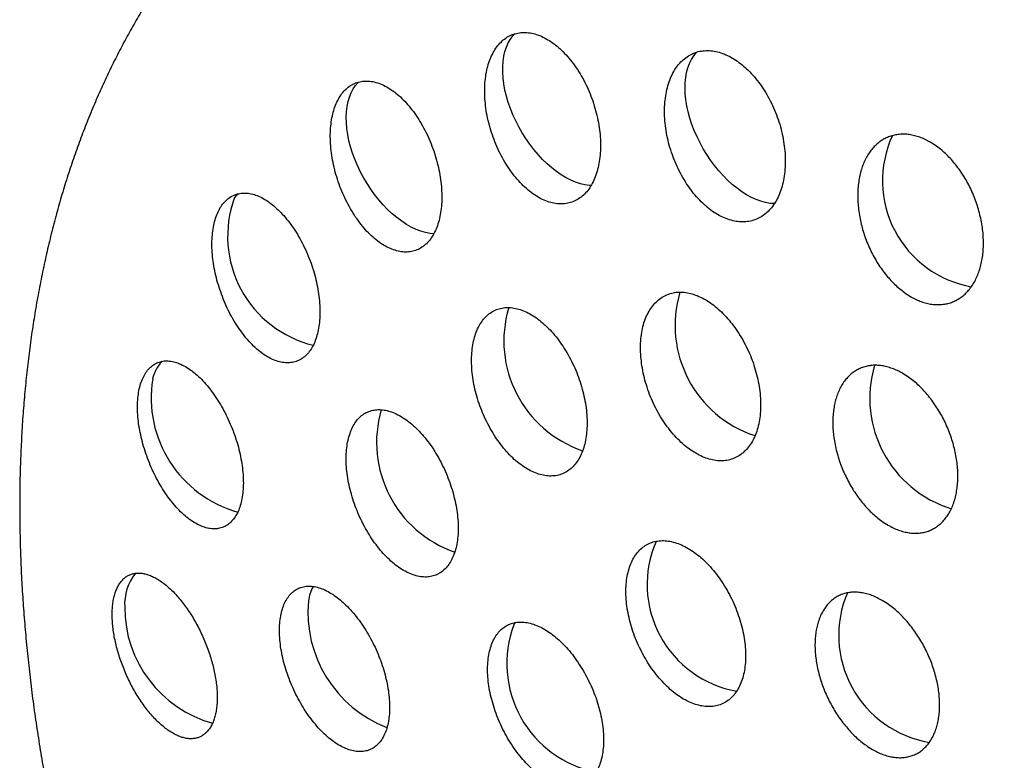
# Model space of a CAD drawing. Header units: millimetres. Extents: x 8 to 813, y 12 to 751.
# Tile 38 of 54: x 743.64 to 754.84, y 329.1 to 337.53. Entities that reach past the tile are written whole.
import ezdxf

# ---------------------------------------------------------------- set-up
doc = ezdxf.new("R2010")
doc.units = ezdxf.units.MM

msp = doc.modelspace()

# ---------------------------------------------------------------- linework, layer by layer
at = {"color": 7, "linetype": 'Continuous', "lineweight": 30}
msp.add_line((749.257, 330.641), (749.281, 330.672), dxfattribs=at)
at = {"color": 7, "linetype": 'Continuous', "lineweight": 30, "flags": 128}
for points in [[(750.136, 335.642), (750.119, 335.643), (750.067, 335.649), (750.015, 335.662), (749.961, 335.679), (749.907, 335.702), (749.852, 335.73), (749.797, 335.763), (749.743, 335.8), (749.689, 335.843), (749.636, 335.889), (749.584, 335.939), (749.533, 335.994), (749.485, 336.051), (749.439, 336.112), (749.395, 336.175), (749.353, 336.24), (749.315, 336.308), (749.28, 336.377), (749.248, 336.447), (749.219, 336.517), (749.195, 336.588), (749.174, 336.658), (749.157, 336.728), (749.145, 336.797), (749.136, 336.865), (749.132, 336.93), (749.132, 336.994), (749.136, 337.054), (749.145, 337.112), (749.157, 337.166), (749.174, 337.217), (749.195, 337.264), (749.219, 337.306), (749.248, 337.344), (749.273, 337.371)], [(752.225, 335.436), (752.224, 335.436), (752.174, 335.439), (752.122, 335.448), (752.069, 335.462), (752.015, 335.482), (751.961, 335.507), (751.906, 335.536), (751.851, 335.571), (751.797, 335.61), (751.743, 335.654), (751.69, 335.702), (751.639, 335.754), (751.589, 335.81), (751.542, 335.868), (751.496, 335.93), (751.453, 335.994), (751.413, 336.06), (751.376, 336.128), (751.342, 336.197), (751.311, 336.268), (751.284, 336.338), (751.261, 336.409), (751.242, 336.48), (751.226, 336.549), (751.215, 336.618), (751.208, 336.684), (751.206, 336.749), (751.207, 336.812), (751.213, 336.871), (751.223, 336.928), (751.237, 336.981), (751.256, 337.03), (751.278, 337.075), (751.304, 337.116), (751.334, 337.152), (751.345, 337.163)], [(748.347, 335.092), (748.305, 335.096), (748.253, 335.106), (748.2, 335.122), (748.146, 335.143), (748.091, 335.169), (748.037, 335.2), (747.982, 335.236), (747.928, 335.276), (747.874, 335.321), (747.822, 335.37), (747.771, 335.423), (747.722, 335.479), (747.674, 335.539), (747.629, 335.601), (747.587, 335.666), (747.548, 335.732), (747.511, 335.801), (747.478, 335.87), (747.448, 335.941), (747.422, 336.011), (747.4, 336.082), (747.382, 336.152), (747.368, 336.222), (747.357, 336.29), (747.352, 336.356), (747.35, 336.42), (747.353, 336.482), (747.36, 336.541), (747.371, 336.596), (747.386, 336.648), (747.405, 336.697), (747.428, 336.741), (747.455, 336.78), (747.486, 336.815), (747.488, 336.817)], [(746.078, 335.498), (746.107, 335.535), (746.12, 335.549)]]:
    msp.add_lwpolyline(points, dxfattribs=at)
at = {"color": 7, "linetype": 'Continuous', "lineweight": 30}
for centre, radius, start, end in [((754.676, 335.696), 1.224, 155.1355, 260.1182), ((747.277, 335.064), 1.276, 160.1042, 256.347), ((752.411, 334.05), 1.319, 163.3317, 251.9949), ((750.464, 333.874), 1.32, 163.2609, 251.2682), ((745.587, 333.337), 0.452, 137.4462, 166.4761), ((754.621, 333.22), 1.313, 163.3304, 253.0045), ((746.48, 333.225), 1.349, 170.7104, 254.426), ((749.019, 332.72), 1.323, 163.6812, 250.8875), ((752.008, 331.103), 1.234, 156.6316, 260.0042), ((745.405, 330.876), 0.576, 141.9898, 183.2537), ((747.478, 330.829), 0.564, 153.5648, 171.2398), ((754.187, 330.522), 1.233, 156.7543, 260.6326), ((746.194, 330.837), 1.363, 179.7068, 254.464), ((748.325, 330.789), 1.411, 174.851, 248.7785), ((750.435, 330.201), 1.257, 159.4767, 258.9198)]:
    msp.add_arc(centre, radius, start, end, dxfattribs=at)
for points, knots in [([(781.317, 315.835), (781.317, 315.872), (781.317, 315.939), (781.316, 316.033), (781.316, 316.111), (781.316, 316.174), (781.315, 316.22), (781.315, 316.252), (781.315, 316.274), (781.315, 316.294), (781.315, 316.317), (781.314, 316.345), (781.314, 316.384), (781.313, 316.438), (781.313, 316.503), (781.311, 316.585), (781.31, 316.678), (781.308, 316.778), (781.307, 316.865), (781.305, 316.94), (781.304, 317.009), (781.302, 317.079), (781.3, 317.158), (781.298, 317.247), (781.295, 317.338), (781.292, 317.428), (781.29, 317.512), (781.287, 317.596), (781.284, 317.679), (781.281, 317.757), (781.278, 317.825), (781.276, 317.878), (781.275, 317.92), (781.273, 317.961), (781.271, 318.011), (781.268, 318.07), (781.265, 318.135), (781.262, 318.2), (781.259, 318.27), (781.255, 318.341), (781.252, 318.411), (781.248, 318.473), (781.246, 318.523), (781.243, 318.567), (781.24, 318.615), (781.237, 318.675), (781.233, 318.743), (781.229, 318.81), (781.225, 318.872), (781.221, 318.929), (781.218, 318.98), (781.215, 319.022), (781.213, 319.059), (781.21, 319.101), (781.206, 319.154), (781.202, 319.219), (781.197, 319.292), (781.191, 319.367), (781.185, 319.442), (781.179, 319.523), (781.172, 319.61), (781.164, 319.705), (781.156, 319.799), (781.149, 319.889), (781.142, 319.968), (781.135, 320.041), (781.129, 320.109), (781.122, 320.177), (781.116, 320.247), (781.108, 320.321), (781.1, 320.402), (781.091, 320.49), (781.081, 320.583), (781.072, 320.671), (781.063, 320.75), (781.055, 320.823), (781.046, 320.901), (781.037, 320.983), (781.028, 321.058), (781.02, 321.122), (781.014, 321.172), (781.009, 321.216), (781.003, 321.263), (780.995, 321.326), (780.985, 321.405), (780.974, 321.494), (780.962, 321.58), (780.951, 321.665), (780.939, 321.748), (780.928, 321.831), (780.916, 321.913), (780.905, 321.991), (780.895, 322.057), (780.887, 322.112), (780.879, 322.164), (780.87, 322.222), (780.861, 322.282), (780.852, 322.34), (780.844, 322.392), (780.836, 322.441), (780.827, 322.495), (780.817, 322.554), (780.808, 322.614), (780.798, 322.669), (780.79, 322.716), (780.783, 322.763), (780.774, 322.812), (780.764, 322.869), (780.754, 322.926), (780.745, 322.98), (780.736, 323.028), (780.728, 323.074), (780.719, 323.123), (780.709, 323.18), (780.698, 323.239), (780.688, 323.294), (780.679, 323.342), (780.666, 323.41), (780.648, 323.503), (780.626, 323.616), (780.602, 323.735), (780.578, 323.851), (780.554, 323.966), (780.533, 324.068), (780.513, 324.157), (780.495, 324.24), (780.476, 324.325), (780.455, 324.42), (780.432, 324.52), (780.409, 324.618), (780.39, 324.698), (780.376, 324.76), (780.364, 324.809), (780.352, 324.857), (780.342, 324.901), (780.333, 324.936), (780.325, 324.968), (780.316, 325.004), (780.305, 325.049), (780.292, 325.099), (780.281, 325.146), (780.271, 325.184), (780.263, 325.217), (780.253, 325.253), (780.243, 325.294), (780.231, 325.34), (780.217, 325.392), (780.203, 325.447), (780.188, 325.502), (780.175, 325.552), (780.163, 325.595), (780.152, 325.635), (780.14, 325.681), (780.126, 325.733), (780.111, 325.785), (780.097, 325.834), (780.085, 325.877), (780.072, 325.925), (780.057, 325.975), (780.039, 326.039), (780.019, 326.109), (779.997, 326.182), (779.976, 326.255), (779.954, 326.329), (779.934, 326.395), (779.917, 326.452), (779.905, 326.491), (779.894, 326.527), (779.883, 326.562), (779.872, 326.599), (779.858, 326.642), (779.84, 326.701), (779.818, 326.769), (779.796, 326.837), (779.778, 326.894), (779.762, 326.943), (779.747, 326.988), (779.731, 327.038), (779.711, 327.099), (779.689, 327.164), (779.669, 327.225), (779.652, 327.276), (779.637, 327.319), (779.623, 327.36), (779.607, 327.405), (779.59, 327.456), (779.572, 327.507), (779.557, 327.551), (779.543, 327.588), (779.532, 327.621), (779.52, 327.653), (779.508, 327.688), (779.493, 327.729), (779.476, 327.777), (779.458, 327.827), (779.44, 327.876), (779.424, 327.919), (779.41, 327.959), (779.395, 327.998), (779.378, 328.043), (779.36, 328.093), (779.34, 328.146), (779.322, 328.194), (779.306, 328.236), (779.292, 328.271), (779.275, 328.316), (779.25, 328.38), (779.217, 328.466), (779.18, 328.558), (779.146, 328.644), (779.118, 328.714), (779.095, 328.772), (779.072, 328.828), (779.046, 328.892), (779.018, 328.959), (778.992, 329.021), (778.97, 329.073), (778.951, 329.119), (778.931, 329.165), (778.911, 329.214), (778.887, 329.269), (778.861, 329.331), (778.833, 329.394), (778.807, 329.454), (778.782, 329.51), (778.758, 329.564), (778.733, 329.621), (778.706, 329.681), (778.675, 329.749), (778.638, 329.832), (778.596, 329.922), (778.555, 330.011), (778.518, 330.09), (778.482, 330.166), (778.444, 330.248), (778.4, 330.339), (778.353, 330.436), (778.307, 330.529), (778.265, 330.614), (778.227, 330.692), (778.188, 330.769), (778.15, 330.843), (778.113, 330.917), (778.075, 330.991), (778.036, 331.067), (777.996, 331.142), (777.957, 331.217), (777.917, 331.292), (777.877, 331.368), (777.835, 331.445), (777.793, 331.523), (777.746, 331.609), (777.695, 331.702), (777.638, 331.803), (777.582, 331.904), (777.526, 332.001), (777.474, 332.093), (777.422, 332.183), (777.368, 332.274), (777.308, 332.377), (777.238, 332.494), (777.161, 332.621), (777.087, 332.742), (777.022, 332.847), (776.965, 332.938), (776.914, 333.019), (776.863, 333.1), (776.811, 333.18), (776.757, 333.263), (776.695, 333.359), (776.623, 333.468), (776.546, 333.583), (776.472, 333.694), (776.401, 333.797), (776.334, 333.895), (776.266, 333.992), (776.198, 334.09), (776.129, 334.187), (776.06, 334.282), (775.99, 334.38), (775.899, 334.504), (775.786, 334.656), (775.656, 334.829), (775.528, 334.996), (775.404, 335.154), (775.284, 335.305), (775.163, 335.455), (775.039, 335.606), (774.882, 335.795), (774.687, 336.023), (774.448, 336.295), (774.198, 336.572), (773.938, 336.85), (773.676, 337.123), (773.416, 337.384), (773.157, 337.636), (772.846, 337.931), (772.472, 338.272), (772.141, 338.557), (771.915, 338.746), (771.798, 338.843), (771.682, 338.938), (771.567, 339.03), (771.45, 339.123), (771.315, 339.228), (771.16, 339.347), (770.988, 339.477), (770.814, 339.605), (770.639, 339.732), (770.462, 339.858), (770.283, 339.982), (770.107, 340.101), (769.866, 340.262), (769.557, 340.46), (769.263, 340.641), (769.054, 340.765), (768.934, 340.835), (768.813, 340.905), (768.687, 340.977), (768.531, 341.063), (768.349, 341.163), (768.143, 341.273), (767.944, 341.376), (767.752, 341.472), (767.566, 341.564), (767.394, 341.646), (767.237, 341.719), (767.094, 341.785), (766.944, 341.852), (766.797, 341.917), (766.654, 341.978), (766.521, 342.034), (766.394, 342.087), (766.266, 342.139), (766.137, 342.19), (766.003, 342.242), (765.868, 342.293), (765.731, 342.344), (765.588, 342.396), (765.423, 342.455), (765.243, 342.517), (765.061, 342.577), (764.89, 342.633), (764.729, 342.683), (764.593, 342.724), (764.479, 342.758), (764.385, 342.786), (764.285, 342.814), (764.185, 342.842), (764.09, 342.868), (764.003, 342.891), (763.921, 342.913), (763.829, 342.937), (763.726, 342.963), (763.606, 342.993), (763.474, 343.025), (763.333, 343.058), (763.193, 343.089), (763.066, 343.117), (762.951, 343.141), (762.841, 343.163), (762.726, 343.186), (762.599, 343.211), (762.466, 343.235), (762.342, 343.257), (762.236, 343.275), (762.141, 343.291), (762.049, 343.306), (761.947, 343.322), (761.833, 343.339), (761.716, 343.356), (761.61, 343.37), (761.518, 343.382), (761.435, 343.393), (761.35, 343.404), (761.256, 343.415), (761.152, 343.426), (761.047, 343.438), (760.921, 343.451), (760.77, 343.465), (760.577, 343.482), (760.381, 343.496), (760.187, 343.509), (759.992, 343.52), (759.833, 343.527), (759.711, 343.532), (759.644, 343.534), (759.581, 343.536), (759.517, 343.538), (759.447, 343.539), (759.368, 343.541), (759.28, 343.542), (759.194, 343.543), (759.115, 343.544), (759.043, 343.544), (758.973, 343.544), (758.901, 343.544), (758.825, 343.543), (758.749, 343.542), (758.675, 343.541), (758.609, 343.54), (758.552, 343.538), (758.499, 343.537), (758.444, 343.536), (758.382, 343.534), (758.311, 343.531), (758.233, 343.528), (758.156, 343.525), (758.088, 343.522), (758.029, 343.519), (757.972, 343.516), (757.912, 343.513), (757.844, 343.509), (757.767, 343.504), (757.688, 343.499), (757.616, 343.494), (757.552, 343.489), (757.489, 343.485), (757.418, 343.479), (757.337, 343.472), (757.251, 343.465), (757.17, 343.457), (757.1, 343.45), (757.038, 343.444), (756.981, 343.439), (756.922, 343.432), (756.859, 343.426), (756.793, 343.418), (756.723, 343.41), (756.654, 343.402), (756.582, 343.393), (756.51, 343.384), (756.428, 343.374), (756.343, 343.362), (756.264, 343.351), (756.2, 343.342), (756.144, 343.334), (756.086, 343.326), (756.017, 343.315), (755.941, 343.304), (755.868, 343.292), (755.806, 343.282), (755.752, 343.273), (755.697, 343.264), (755.636, 343.254), (755.566, 343.242), (755.492, 343.229), (755.423, 343.216), (755.361, 343.205), (755.302, 343.194), (755.242, 343.182), (755.176, 343.169), (755.107, 343.156), (755.04, 343.142), (754.979, 343.13), (754.922, 343.118), (754.861, 343.105), (754.79, 343.09), (754.714, 343.074), (754.64, 343.058), (754.574, 343.043), (754.512, 343.029), (754.446, 343.013), (754.365, 342.994), (754.279, 342.974), (754.192, 342.953), (754.109, 342.932), (754.027, 342.911), (753.941, 342.89), (753.861, 342.869), (753.785, 342.848), (753.718, 342.831), (753.658, 342.814), (753.593, 342.796), (753.521, 342.776), (753.444, 342.755), (753.372, 342.734), (753.311, 342.716), (753.259, 342.701), (753.211, 342.687), (753.16, 342.672), (753.107, 342.656), (753.057, 342.641), (753.015, 342.628), (752.971, 342.614), (752.919, 342.598), (752.85, 342.576), (752.778, 342.553), (752.711, 342.532), (752.656, 342.514), (752.606, 342.498), (752.552, 342.48), (752.492, 342.46), (752.432, 342.44), (752.377, 342.421), (752.329, 342.404), (752.284, 342.389), (752.237, 342.373), (752.182, 342.354), (752.122, 342.332), (752.065, 342.312), (752.016, 342.295), (751.972, 342.278), (751.923, 342.261), (751.867, 342.24), (751.809, 342.219), (751.753, 342.198), (751.702, 342.179), (751.657, 342.162), (751.609, 342.144), (751.551, 342.121), (751.485, 342.096), (751.423, 342.072), (751.367, 342.05), (751.31, 342.027), (751.246, 342.001), (751.186, 341.977), (751.137, 341.957), (751.098, 341.941), (751.063, 341.927), (751.028, 341.912), (750.987, 341.895), (750.936, 341.874), (750.872, 341.847), (750.803, 341.818), (750.739, 341.791), (750.687, 341.768), (750.643, 341.749), (750.601, 341.731), (750.552, 341.709), (750.493, 341.683), (750.432, 341.656), (750.379, 341.632), (750.334, 341.612), (750.284, 341.589), (750.224, 341.562), (750.164, 341.534), (750.11, 341.509), (750.06, 341.486), (750.006, 341.461), (749.945, 341.432), (749.882, 341.402), (749.823, 341.373), (749.767, 341.347), (749.718, 341.323), (749.669, 341.299), (749.622, 341.275), (749.575, 341.252), (749.534, 341.232), (749.497, 341.214), (749.458, 341.194), (749.393, 341.161), (749.311, 341.12), (749.222, 341.074), (749.15, 341.037), (749.087, 341.004), (749.014, 340.965), (748.935, 340.924), (748.857, 340.882), (748.793, 340.848), (748.737, 340.817), (748.686, 340.789), (748.639, 340.763), (748.601, 340.742), (748.565, 340.723), (748.527, 340.701), (748.482, 340.676), (748.427, 340.645), (748.36, 340.607), (748.28, 340.562), (748.222, 340.528), (748.19, 340.51)], [0, 0, 0, 0, 0.002301, 0.004277, 0.005928, 0.007256, 0.00826, 0.008891, 0.009275, 0.00967, 0.010159, 0.010742, 0.011418, 0.012669, 0.014123, 0.015552, 0.017918, 0.020048, 0.021949, 0.023485, 0.024873, 0.026315, 0.027996, 0.029916, 0.032031, 0.033854, 0.03567, 0.037478, 0.039279, 0.041033, 0.042517, 0.043696, 0.044415, 0.045242, 0.046339, 0.047683, 0.049087, 0.050508, 0.051948, 0.053572, 0.055158, 0.056504, 0.057594, 0.058431, 0.059386, 0.060727, 0.062358, 0.063777, 0.065126, 0.066405, 0.067532, 0.06844, 0.069155, 0.069971, 0.071166, 0.072622, 0.074265, 0.075919, 0.077574, 0.079231, 0.081211, 0.083312, 0.085491, 0.087441, 0.089234, 0.09074, 0.092223, 0.093737, 0.095281, 0.096839, 0.098678, 0.100615, 0.102734, 0.10484, 0.106428, 0.108002, 0.109716, 0.111575, 0.113474, 0.114768, 0.115871, 0.116783, 0.117738, 0.119005, 0.121005, 0.123008, 0.124932, 0.12682, 0.12868, 0.130502, 0.132362, 0.134185, 0.135732, 0.136791, 0.13794, 0.13923, 0.140653, 0.141994, 0.143133, 0.144138, 0.145315, 0.146722, 0.148134, 0.149371, 0.150411, 0.151352, 0.15247, 0.153761, 0.155152, 0.156372, 0.157404, 0.158344, 0.159459, 0.160771, 0.162193, 0.16344, 0.164489, 0.165436, 0.168005, 0.170802, 0.17309, 0.176008, 0.178603, 0.180881, 0.18288, 0.184644, 0.186509, 0.188639, 0.191024, 0.193294, 0.195276, 0.196305, 0.197449, 0.198631, 0.199631, 0.200434, 0.201057, 0.201791, 0.202851, 0.204118, 0.205196, 0.206008, 0.20667, 0.207464, 0.208392, 0.209448, 0.210601, 0.211849, 0.213177, 0.21434, 0.215253, 0.216052, 0.217081, 0.218323, 0.21953, 0.220626, 0.221609, 0.222485, 0.223831, 0.224975, 0.226615, 0.228605, 0.23005, 0.23157, 0.23355, 0.234533, 0.23539, 0.236189, 0.236965, 0.237732, 0.238687, 0.239888, 0.241703, 0.243242, 0.244493, 0.245568, 0.246531, 0.247517, 0.248956, 0.250596, 0.251936, 0.253035, 0.254032, 0.254822, 0.255828, 0.257051, 0.258257, 0.259248, 0.260027, 0.260755, 0.261451, 0.262197, 0.263111, 0.264209, 0.265433, 0.266486, 0.267473, 0.268313, 0.269166, 0.270105, 0.271352, 0.272546, 0.273664, 0.274592, 0.275338, 0.276028, 0.277582, 0.279616, 0.281848, 0.283786, 0.285401, 0.28649, 0.287699, 0.289158, 0.290808, 0.292202, 0.293313, 0.294308, 0.295288, 0.296377, 0.297599, 0.298982, 0.300507, 0.301871, 0.302992, 0.304272, 0.305511, 0.306806, 0.308285, 0.31009, 0.312361, 0.314343, 0.316016, 0.317674, 0.319439, 0.321487, 0.323777, 0.325968, 0.327775, 0.329482, 0.331192, 0.332947, 0.334503, 0.336174, 0.337918, 0.339649, 0.341245, 0.342989, 0.344731, 0.346447, 0.348173, 0.350056, 0.35227, 0.354525, 0.356988, 0.359163, 0.361202, 0.363282, 0.365331, 0.367476, 0.370374, 0.373388, 0.376262, 0.378807, 0.380677, 0.382588, 0.384481, 0.386326, 0.388197, 0.390337, 0.393069, 0.395832, 0.398506, 0.400907, 0.403177, 0.405475, 0.407812, 0.410151, 0.412426, 0.414669, 0.417177, 0.421403, 0.425636, 0.429782, 0.433585, 0.437236, 0.440968, 0.444709, 0.448458, 0.455119, 0.461932, 0.469199, 0.476442, 0.483661, 0.490743, 0.49736, 0.50417, 0.515051, 0.525939, 0.52879, 0.53164, 0.534484, 0.537228, 0.539928, 0.542843, 0.546868, 0.550899, 0.554937, 0.558982, 0.563035, 0.567095, 0.571151, 0.574984, 0.583287, 0.591664, 0.594291, 0.596881, 0.59941, 0.602097, 0.604984, 0.609341, 0.613708, 0.617962, 0.621829, 0.62566, 0.629509, 0.632437, 0.635296, 0.638263, 0.641561, 0.644232, 0.646909, 0.649529, 0.651907, 0.654544, 0.657224, 0.659916, 0.662556, 0.665306, 0.668398, 0.672258, 0.675874, 0.679034, 0.682197, 0.685262, 0.686892, 0.68877, 0.690725, 0.692666, 0.694507, 0.696166, 0.697702, 0.699206, 0.701406, 0.703593, 0.706081, 0.708923, 0.711655, 0.714009, 0.716176, 0.718148, 0.72023, 0.722679, 0.725353, 0.727702, 0.729689, 0.731339, 0.73302, 0.734857, 0.737077, 0.739411, 0.741399, 0.74304, 0.744538, 0.746052, 0.747802, 0.749782, 0.751837, 0.753662, 0.756835, 0.760241, 0.764405, 0.767732, 0.771022, 0.775213, 0.776571, 0.777795, 0.778938, 0.780071, 0.781319, 0.782855, 0.784469, 0.786178, 0.787626, 0.788874, 0.790126, 0.791558, 0.792861, 0.794307, 0.795773, 0.79697, 0.797969, 0.798937, 0.799928, 0.80103, 0.802343, 0.803878, 0.805387, 0.8066, 0.807661, 0.808671, 0.809761, 0.810992, 0.812432, 0.814042, 0.815387, 0.816437, 0.817614, 0.818884, 0.820416, 0.822105, 0.823666, 0.824951, 0.826032, 0.827108, 0.828108, 0.829336, 0.83063, 0.831795, 0.83325, 0.834495, 0.835787, 0.837288, 0.839079, 0.840554, 0.841692, 0.842681, 0.843683, 0.84496, 0.846569, 0.84794, 0.849061, 0.850063, 0.851004, 0.85211, 0.853522, 0.854937, 0.856276, 0.857435, 0.858442, 0.859593, 0.860838, 0.862161, 0.863512, 0.864656, 0.865608, 0.866776, 0.86811, 0.869616, 0.871127, 0.872303, 0.873391, 0.874645, 0.876066, 0.878049, 0.879574, 0.881026, 0.88275, 0.884307, 0.885931, 0.887383, 0.888655, 0.889787, 0.890872, 0.892341, 0.893961, 0.895333, 0.896495, 0.897515, 0.898326, 0.899315, 0.900436, 0.901418, 0.90222, 0.902872, 0.903981, 0.905284, 0.906888, 0.908179, 0.909212, 0.910069, 0.911115, 0.912365, 0.913564, 0.914646, 0.915599, 0.916423, 0.917257, 0.918345, 0.919662, 0.920819, 0.921728, 0.922513, 0.923475, 0.924624, 0.925786, 0.926932, 0.92795, 0.928786, 0.929644, 0.930758, 0.932283, 0.933539, 0.934488, 0.935603, 0.936978, 0.938317, 0.939163, 0.939943, 0.940645, 0.941282, 0.942075, 0.94311, 0.944351, 0.94594, 0.947221, 0.948236, 0.949121, 0.949886, 0.950787, 0.952047, 0.953475, 0.954488, 0.955279, 0.956246, 0.957541, 0.958914, 0.959964, 0.960819, 0.96197, 0.963282, 0.964585, 0.965837, 0.966944, 0.968008, 0.968898, 0.969941, 0.97096, 0.971802, 0.972471, 0.97323, 0.974216, 0.97654, 0.978379, 0.979762, 0.981008, 0.982374, 0.984342, 0.985949, 0.987294, 0.988356, 0.989538, 0.990525, 0.991288, 0.991967, 0.992796, 0.993718, 0.994855, 0.996281, 0.997996, 1, 1, 1, 1]), ([(747.535, 340.132), (747.489, 340.105), (747.389, 340.047), (747.238, 339.952), (747.082, 339.847), (746.928, 339.737), (746.776, 339.623), (746.628, 339.504), (746.482, 339.381), (746.339, 339.253), (746.199, 339.12), (746.062, 338.983), (745.928, 338.842), (745.797, 338.695), (745.67, 338.545), (745.545, 338.389), (745.424, 338.23), (745.306, 338.065), (745.192, 337.897), (745.081, 337.724), (744.974, 337.546), (744.871, 337.364), (744.771, 337.178), (744.675, 336.988), (744.583, 336.793), (744.495, 336.594), (744.411, 336.391), (744.331, 336.184), (744.255, 335.973), (744.183, 335.759), (744.115, 335.54), (744.052, 335.318), (743.993, 335.092), (743.939, 334.863), (743.889, 334.631), (743.843, 334.395), (743.802, 334.157), (743.765, 333.915), (743.733, 333.67), (743.706, 333.423), (743.682, 333.173), (743.664, 332.921), (743.65, 332.666), (743.64, 332.409), (743.635, 332.149), (743.635, 331.888), (743.639, 331.625), (743.647, 331.36), (743.66, 331.093), (743.678, 330.824), (743.7, 330.554), (743.726, 330.282), (743.756, 330.009), (743.791, 329.735), (743.831, 329.459), (743.874, 329.183), (743.922, 328.905), (743.975, 328.626), (744.031, 328.346), (744.092, 328.065), (744.155, 327.793), (744.221, 327.521), (744.289, 327.258), (744.361, 326.995), (744.433, 326.741), (744.508, 326.488), (744.587, 326.234), (744.668, 325.981), (744.753, 325.728), (744.841, 325.475), (744.932, 325.222), (745.026, 324.97), (745.122, 324.719), (745.222, 324.468), (745.325, 324.218), (745.43, 323.969), (745.538, 323.721), (745.649, 323.474), (745.762, 323.228), (745.878, 322.984), (745.996, 322.742), (746.115, 322.503), (746.235, 322.269), (746.354, 322.043), (746.464, 321.838), (746.561, 321.66), (746.654, 321.494), (746.732, 321.355), (746.784, 321.265), (746.802, 321.234)], [0, 0, 0, 0, 0.009145, 0.019981, 0.030832, 0.041704, 0.052599, 0.063522, 0.074477, 0.085468, 0.096498, 0.107571, 0.118689, 0.129857, 0.141077, 0.152351, 0.163683, 0.175073, 0.186524, 0.198037, 0.209613, 0.221252, 0.232955, 0.244721, 0.256549, 0.268439, 0.280388, 0.292396, 0.304459, 0.316575, 0.328741, 0.340955, 0.353213, 0.365511, 0.377847, 0.390218, 0.402619, 0.415049, 0.427502, 0.439978, 0.452472, 0.464983, 0.477507, 0.490044, 0.50259, 0.515144, 0.527705, 0.540271, 0.55284, 0.565414, 0.577989, 0.590567, 0.603148, 0.615731, 0.628316, 0.640905, 0.653497, 0.666094, 0.678697, 0.691306, 0.703925, 0.715252, 0.727857, 0.739169, 0.750475, 0.761774, 0.773065, 0.784348, 0.795625, 0.806893, 0.818153, 0.829404, 0.840646, 0.851878, 0.863099, 0.874306, 0.885497, 0.896669, 0.907815, 0.918926, 0.929986, 0.940967, 0.951812, 0.962388, 0.972297, 0.980409, 0.987234, 0.995636, 1, 1, 1, 1]), ([(749.68, 337.279), (749.656, 337.294), (749.607, 337.325), (749.534, 337.356), (749.461, 337.377), (749.389, 337.386), (749.32, 337.382), (749.255, 337.366), (749.193, 337.339), (749.137, 337.3), (749.086, 337.25), (749.041, 337.189), (749.003, 337.119), (748.972, 337.041), (748.948, 336.954), (748.933, 336.86), (748.925, 336.76), (748.926, 336.656), (748.935, 336.548), (748.952, 336.438), (748.978, 336.327), (749.012, 336.218), (749.052, 336.11), (749.1, 336.006), (749.154, 335.907), (749.214, 335.815), (749.279, 335.731), (749.347, 335.655), (749.418, 335.589), (749.492, 335.534), (749.566, 335.49), (749.64, 335.458), (749.714, 335.438), (749.785, 335.43), (749.854, 335.435), (749.92, 335.451), (749.981, 335.48), (750.037, 335.519), (750.088, 335.57), (750.132, 335.631), (750.17, 335.701), (750.2, 335.781), (750.223, 335.868), (750.238, 335.962), (750.245, 336.062), (750.244, 336.167), (750.234, 336.275), (750.216, 336.385), (750.19, 336.496), (750.156, 336.605), (750.115, 336.713), (750.067, 336.816), (750.012, 336.915), (749.952, 337.006), (749.887, 337.09), (749.82, 337.164), (749.75, 337.228), (749.703, 337.262), (749.68, 337.279)], [0, 0, 0, 0, 0.017619, 0.035293, 0.052911, 0.070533, 0.088211, 0.105833, 0.1234, 0.141024, 0.158592, 0.176214, 0.193891, 0.211513, 0.229299, 0.247141, 0.264928, 0.28292, 0.300969, 0.318961, 0.337112, 0.355321, 0.373472, 0.391663, 0.409913, 0.428103, 0.446196, 0.464347, 0.482439, 0.500339, 0.518296, 0.536195, 0.553895, 0.571651, 0.58935, 0.606931, 0.624568, 0.642148, 0.65974, 0.677388, 0.694981, 0.712707, 0.730489, 0.748216, 0.766144, 0.784128, 0.802056, 0.820166, 0.838333, 0.856443, 0.874637, 0.892889, 0.911082, 0.92922, 0.947417, 0.965554, 0.982777, 1, 1, 1, 1]), ([(751.765, 337.08), (751.74, 337.095), (751.689, 337.124), (751.613, 337.154), (751.537, 337.173), (751.463, 337.179), (751.391, 337.174), (751.322, 337.157), (751.258, 337.127), (751.198, 337.087), (751.144, 337.036), (751.097, 336.974), (751.056, 336.902), (751.023, 336.822), (750.998, 336.734), (750.981, 336.638), (750.972, 336.537), (750.972, 336.432), (750.981, 336.323), (750.999, 336.212), (751.025, 336.101), (751.06, 335.992), (751.102, 335.885), (751.152, 335.782), (751.208, 335.684), (751.27, 335.594), (751.337, 335.511), (751.407, 335.438), (751.481, 335.374), (751.557, 335.321), (751.634, 335.28), (751.711, 335.25), (751.787, 335.232), (751.861, 335.226), (751.933, 335.232), (752.002, 335.25), (752.066, 335.28), (752.125, 335.321), (752.178, 335.373), (752.225, 335.436), (752.265, 335.508), (752.298, 335.589), (752.323, 335.678), (752.339, 335.773), (752.347, 335.875), (752.346, 335.981), (752.337, 336.089), (752.318, 336.2), (752.292, 336.311), (752.257, 336.421), (752.214, 336.527), (752.164, 336.63), (752.107, 336.727), (752.045, 336.817), (751.978, 336.899), (751.908, 336.971), (751.837, 337.032), (751.789, 337.064), (751.765, 337.08)], [0, 0, 0, 0, 0.017577, 0.035211, 0.052788, 0.070365, 0.087998, 0.105575, 0.123173, 0.140828, 0.158427, 0.176171, 0.19397, 0.211715, 0.229663, 0.247667, 0.265616, 0.283741, 0.301922, 0.320047, 0.338241, 0.356494, 0.374688, 0.392813, 0.410997, 0.42912, 0.447066, 0.46507, 0.483015, 0.500754, 0.51855, 0.536289, 0.553885, 0.571538, 0.589134, 0.606712, 0.624345, 0.641924, 0.659613, 0.677357, 0.695047, 0.712929, 0.730867, 0.74875, 0.766826, 0.784959, 0.803035, 0.821222, 0.839467, 0.857654, 0.875816, 0.894036, 0.912198, 0.930208, 0.948277, 0.966287, 0.983144, 1, 1, 1, 1]), ([(747.881, 336.719), (747.858, 336.735), (747.811, 336.766), (747.74, 336.8), (747.669, 336.822), (747.601, 336.832), (747.535, 336.83), (747.472, 336.816), (747.414, 336.79), (747.36, 336.752), (747.312, 336.703), (747.271, 336.644), (747.236, 336.575), (747.207, 336.498), (747.187, 336.412), (747.174, 336.32), (747.168, 336.222), (747.171, 336.119), (747.181, 336.012), (747.199, 335.904), (747.225, 335.794), (747.259, 335.685), (747.299, 335.578), (747.346, 335.474), (747.399, 335.375), (747.457, 335.282), (747.52, 335.196), (747.586, 335.119), (747.656, 335.051), (747.727, 334.994), (747.799, 334.949), (747.871, 334.915), (747.942, 334.893), (748.011, 334.883), (748.077, 334.886), (748.139, 334.901), (748.198, 334.928), (748.251, 334.967), (748.298, 335.016), (748.339, 335.076), (748.374, 335.145), (748.402, 335.223), (748.422, 335.309), (748.435, 335.402), (748.439, 335.501), (748.436, 335.604), (748.426, 335.711), (748.407, 335.819), (748.38, 335.929), (748.347, 336.038), (748.306, 336.145), (748.258, 336.248), (748.205, 336.347), (748.146, 336.44), (748.083, 336.525), (748.017, 336.601), (747.95, 336.666), (747.904, 336.702), (747.881, 336.719)], [0, 0, 0, 0, 0.01773, 0.035517, 0.053246, 0.070982, 0.088776, 0.106512, 0.124131, 0.141808, 0.159427, 0.176995, 0.194619, 0.212188, 0.229839, 0.247546, 0.265198, 0.28303, 0.300918, 0.318752, 0.336787, 0.354879, 0.372915, 0.391087, 0.409317, 0.427489, 0.44567, 0.463909, 0.482088, 0.500143, 0.518256, 0.53631, 0.554161, 0.57207, 0.58992, 0.607583, 0.625303, 0.642965, 0.660536, 0.678163, 0.695735, 0.713348, 0.731016, 0.74863, 0.766399, 0.784224, 0.801994, 0.819968, 0.837998, 0.855972, 0.874112, 0.89231, 0.91045, 0.928644, 0.946896, 0.965088, 0.982544, 1, 1, 1, 1]), ([(753.995, 336.136), (753.976, 336.146), (753.937, 336.168), (753.877, 336.192), (753.817, 336.21), (753.758, 336.222), (753.7, 336.227), (753.643, 336.225), (753.587, 336.216), (753.534, 336.201), (753.483, 336.179), (753.435, 336.151), (753.39, 336.116), (753.349, 336.075), (753.311, 336.029), (753.277, 335.977), (753.247, 335.92), (753.222, 335.857), (753.202, 335.791), (753.186, 335.721), (753.176, 335.646), (753.17, 335.569), (753.17, 335.49), (753.175, 335.41), (753.185, 335.327), (753.2, 335.244), (753.22, 335.161), (753.245, 335.08), (753.275, 334.998), (753.309, 334.919), (753.347, 334.843), (753.389, 334.77), (753.435, 334.7), (753.484, 334.635), (753.535, 334.574), (753.589, 334.519), (753.645, 334.468), (753.708, 334.419), (753.752, 334.391), (753.776, 334.376)], [0, 0, 0, 0, 0.025984, 0.052148, 0.078885, 0.105819, 0.131802, 0.157965, 0.184691, 0.211611, 0.237735, 0.264038, 0.290901, 0.317956, 0.344374, 0.370971, 0.398136, 0.425495, 0.452188, 0.479065, 0.506519, 0.534173, 0.561003, 0.58802, 0.615626, 0.643437, 0.670201, 0.697154, 0.724702, 0.752458, 0.778982, 0.805693, 0.832998, 0.86051, 0.886728, 0.91313, 0.940117, 0.967306, 1, 1, 1, 1]), ([(753.776, 334.376), (753.796, 334.366), (753.835, 334.344), (753.894, 334.32), (753.954, 334.302), (754.014, 334.29), (754.072, 334.285), (754.129, 334.287), (754.184, 334.296), (754.238, 334.311), (754.288, 334.333), (754.336, 334.361), (754.381, 334.396), (754.423, 334.437), (754.46, 334.483), (754.494, 334.535), (754.524, 334.593), (754.549, 334.655), (754.569, 334.721), (754.585, 334.791), (754.596, 334.865), (754.601, 334.943), (754.601, 335.022), (754.597, 335.102), (754.587, 335.185), (754.571, 335.268), (754.551, 335.351), (754.526, 335.432), (754.497, 335.514), (754.462, 335.593), (754.424, 335.669), (754.382, 335.742), (754.336, 335.812), (754.287, 335.877), (754.236, 335.938), (754.182, 335.994), (754.126, 336.044), (754.064, 336.093), (754.019, 336.121), (753.995, 336.136)], [0, 0, 0, 0, 0.025985, 0.052152, 0.07889, 0.105825, 0.13181, 0.158256, 0.184702, 0.211623, 0.237748, 0.264331, 0.290914, 0.31797, 0.344385, 0.371265, 0.398144, 0.425501, 0.452192, 0.479066, 0.506519, 0.534171, 0.561, 0.588016, 0.615622, 0.643432, 0.670198, 0.697152, 0.724702, 0.75246, 0.778986, 0.805997, 0.833007, 0.860521, 0.88674, 0.913435, 0.94013, 0.96732, 1, 1, 1, 1]), ([(746.492, 335.438), (746.469, 335.454), (746.423, 335.487), (746.354, 335.522), (746.286, 335.546), (746.22, 335.557), (746.156, 335.556), (746.096, 335.543), (746.041, 335.518), (745.99, 335.482), (745.946, 335.434), (745.907, 335.376), (745.876, 335.308), (745.851, 335.232), (745.834, 335.147), (745.824, 335.056), (745.821, 334.959), (745.826, 334.858), (745.839, 334.753), (745.859, 334.646), (745.886, 334.537), (745.921, 334.43), (745.961, 334.324), (746.008, 334.221), (746.061, 334.122), (746.119, 334.029), (746.181, 333.943), (746.246, 333.866), (746.314, 333.797), (746.383, 333.739), (746.453, 333.692), (746.523, 333.657), (746.592, 333.634), (746.658, 333.623), (746.722, 333.624), (746.781, 333.638), (746.837, 333.664), (746.887, 333.701), (746.931, 333.75), (746.969, 333.808), (747, 333.877), (747.024, 333.954), (747.041, 334.038), (747.051, 334.13), (747.053, 334.227), (747.047, 334.329), (747.034, 334.434), (747.013, 334.541), (746.986, 334.65), (746.951, 334.757), (746.909, 334.863), (746.862, 334.966), (746.809, 335.064), (746.751, 335.156), (746.689, 335.242), (746.624, 335.318), (746.558, 335.384), (746.514, 335.42), (746.492, 335.438)], [0, 0, 0, 0, 0.017883, 0.035822, 0.053704, 0.071595, 0.089543, 0.107432, 0.125172, 0.14297, 0.16071, 0.178305, 0.195957, 0.213553, 0.231129, 0.248761, 0.266337, 0.284024, 0.301767, 0.319455, 0.337337, 0.355274, 0.373157, 0.391233, 0.409367, 0.427443, 0.445631, 0.463875, 0.482062, 0.500224, 0.518444, 0.536605, 0.554616, 0.572685, 0.590694, 0.608496, 0.626356, 0.644158, 0.661788, 0.679475, 0.697105, 0.714673, 0.732298, 0.749867, 0.767509, 0.785205, 0.802847, 0.820663, 0.838535, 0.856352, 0.874371, 0.892448, 0.910468, 0.928632, 0.946855, 0.965019, 0.98251, 1, 1, 1, 1]), ([(751.46, 334.33), (751.434, 334.345), (751.383, 334.374), (751.307, 334.404), (751.232, 334.424), (751.158, 334.431), (751.087, 334.426), (751.02, 334.409), (750.958, 334.381), (750.901, 334.341), (750.849, 334.29), (750.805, 334.229), (750.767, 334.159), (750.737, 334.08), (750.716, 333.992), (750.702, 333.899), (750.698, 333.8), (750.702, 333.696), (750.714, 333.589), (750.735, 333.481), (750.764, 333.372), (750.802, 333.265), (750.846, 333.16), (750.898, 333.059), (750.956, 332.963), (751.019, 332.874), (751.087, 332.793), (751.159, 332.72), (751.233, 332.656), (751.309, 332.604), (751.386, 332.562), (751.462, 332.532), (751.538, 332.513), (751.612, 332.507), (751.682, 332.512), (751.749, 332.53), (751.811, 332.559), (751.868, 332.6), (751.919, 332.651), (751.963, 332.713), (752, 332.784), (752.029, 332.863), (752.05, 332.951), (752.063, 333.045), (752.067, 333.145), (752.063, 333.248), (752.05, 333.355), (752.028, 333.464), (751.998, 333.572), (751.961, 333.68), (751.915, 333.784), (751.863, 333.885), (751.805, 333.98), (751.742, 334.069), (751.673, 334.15), (751.603, 334.221), (751.532, 334.282), (751.484, 334.314), (751.46, 334.33)], [0, 0, 0, 0, 0.017711, 0.035478, 0.053189, 0.0709, 0.088668, 0.10638, 0.124089, 0.141855, 0.159564, 0.177341, 0.195174, 0.212952, 0.230841, 0.248786, 0.266676, 0.284673, 0.302727, 0.320724, 0.338778, 0.35689, 0.374944, 0.392978, 0.41107, 0.429103, 0.447049, 0.465052, 0.482997, 0.500824, 0.518709, 0.536537, 0.554271, 0.572061, 0.589795, 0.607498, 0.625258, 0.642962, 0.660711, 0.678517, 0.696267, 0.714119, 0.732027, 0.749879, 0.767845, 0.785868, 0.803834, 0.821878, 0.839979, 0.858023, 0.876072, 0.894179, 0.912227, 0.930206, 0.948243, 0.966222, 0.983111, 1, 1, 1, 1]), ([(749.496, 334.147), (749.472, 334.163), (749.423, 334.193), (749.349, 334.225), (749.277, 334.246), (749.206, 334.255), (749.139, 334.252), (749.075, 334.237), (749.015, 334.21), (748.961, 334.172), (748.913, 334.122), (748.871, 334.063), (748.836, 333.994), (748.809, 333.916), (748.79, 333.83), (748.778, 333.738), (748.775, 333.64), (748.78, 333.538), (748.793, 333.432), (748.814, 333.324), (748.844, 333.216), (748.88, 333.109), (748.924, 333.004), (748.974, 332.902), (749.031, 332.806), (749.092, 332.715), (749.158, 332.633), (749.227, 332.558), (749.299, 332.493), (749.373, 332.438), (749.448, 332.395), (749.522, 332.362), (749.594, 332.342), (749.665, 332.334), (749.733, 332.338), (749.797, 332.354), (749.856, 332.381), (749.91, 332.42), (749.957, 332.47), (749.999, 332.53), (750.033, 332.6), (750.06, 332.678), (750.078, 332.764), (750.09, 332.857), (750.092, 332.955), (750.087, 333.058), (750.073, 333.164), (750.051, 333.272), (750.021, 333.38), (749.984, 333.487), (749.94, 333.592), (749.889, 333.693), (749.833, 333.789), (749.771, 333.879), (749.705, 333.962), (749.636, 334.034), (749.567, 334.097), (749.52, 334.131), (749.496, 334.147)], [0, 0, 0, 0, 0.01777, 0.035596, 0.053366, 0.071139, 0.088969, 0.106741, 0.124459, 0.142232, 0.15995, 0.177658, 0.195422, 0.213131, 0.230905, 0.248734, 0.266508, 0.284393, 0.302334, 0.320219, 0.338213, 0.356264, 0.374258, 0.392312, 0.410423, 0.428476, 0.446512, 0.464606, 0.482641, 0.50059, 0.518598, 0.536546, 0.554378, 0.572267, 0.590099, 0.607835, 0.625628, 0.643364, 0.661067, 0.678827, 0.69653, 0.714277, 0.73208, 0.749827, 0.767675, 0.785578, 0.803426, 0.821389, 0.839408, 0.857371, 0.875413, 0.893512, 0.911554, 0.929604, 0.947712, 0.965762, 0.982881, 1, 1, 1, 1]), ([(745.606, 333.523), (745.583, 333.54), (745.538, 333.573), (745.47, 333.609), (745.404, 333.634), (745.34, 333.647), (745.279, 333.647), (745.221, 333.635), (745.169, 333.611), (745.121, 333.576), (745.08, 333.529), (745.045, 333.472), (745.016, 333.405), (744.995, 333.329), (744.981, 333.246), (744.975, 333.156), (744.976, 333.06), (744.984, 332.96), (745, 332.856), (745.023, 332.751), (745.052, 332.644), (745.089, 332.538), (745.131, 332.434), (745.179, 332.332), (745.232, 332.235), (745.29, 332.143), (745.352, 332.058), (745.416, 331.981), (745.483, 331.912), (745.551, 331.854), (745.62, 331.807), (745.688, 331.77), (745.755, 331.746), (745.819, 331.734), (745.881, 331.734), (745.938, 331.747), (745.99, 331.772), (746.037, 331.808), (746.078, 331.856), (746.113, 331.913), (746.141, 331.981), (746.161, 332.057), (746.175, 332.141), (746.181, 332.231), (746.179, 332.327), (746.17, 332.428), (746.154, 332.531), (746.131, 332.637), (746.101, 332.744), (746.064, 332.85), (746.021, 332.954), (745.973, 333.055), (745.919, 333.152), (745.861, 333.243), (745.799, 333.328), (745.736, 333.404), (745.671, 333.47), (745.628, 333.505), (745.606, 333.523)], [0, 0, 0, 0, 0.018035, 0.036127, 0.054162, 0.072204, 0.090304, 0.108345, 0.126243, 0.144199, 0.162096, 0.179792, 0.197546, 0.215243, 0.232821, 0.250456, 0.268034, 0.285626, 0.303273, 0.320866, 0.338595, 0.356379, 0.374109, 0.392041, 0.410029, 0.427961, 0.446075, 0.464245, 0.482359, 0.500553, 0.518805, 0.536999, 0.555134, 0.573328, 0.591462, 0.609424, 0.627445, 0.645407, 0.663161, 0.680972, 0.698726, 0.716329, 0.733989, 0.751593, 0.769167, 0.786797, 0.804372, 0.822048, 0.83978, 0.857457, 0.875322, 0.893243, 0.91111, 0.929172, 0.947292, 0.965355, 0.982678, 1, 1, 1, 1]), ([(753.681, 333.505), (753.661, 333.515), (753.622, 333.537), (753.563, 333.561), (753.503, 333.58), (753.444, 333.592), (753.386, 333.597), (753.33, 333.596), (753.276, 333.587), (753.224, 333.572), (753.174, 333.551), (753.128, 333.523), (753.085, 333.489), (753.045, 333.449), (753.009, 333.403), (752.978, 333.353), (752.95, 333.296), (752.928, 333.235), (752.91, 333.17), (752.897, 333.101), (752.889, 333.028), (752.886, 332.952), (752.888, 332.875), (752.895, 332.796), (752.908, 332.714), (752.925, 332.633), (752.948, 332.552), (752.974, 332.472), (753.006, 332.392), (753.042, 332.315), (753.081, 332.24), (753.124, 332.168), (753.171, 332.099), (753.221, 332.034), (753.273, 331.974), (753.328, 331.919), (753.384, 331.869), (753.448, 331.819), (753.492, 331.792), (753.517, 331.777)], [0, 0, 0, 0, 0.026152, 0.052486, 0.079393, 0.1065, 0.132651, 0.158984, 0.185886, 0.212984, 0.239216, 0.265629, 0.29261, 0.319785, 0.346184, 0.372764, 0.399916, 0.427264, 0.453818, 0.480555, 0.50787, 0.535385, 0.562014, 0.588829, 0.616228, 0.64383, 0.670422, 0.697199, 0.724565, 0.752134, 0.778591, 0.805232, 0.832461, 0.859893, 0.886177, 0.912645, 0.939695, 0.966946, 1, 1, 1, 1]), ([(753.517, 331.777), (753.536, 331.766), (753.575, 331.745), (753.635, 331.72), (753.695, 331.701), (753.754, 331.69), (753.811, 331.684), (753.867, 331.686), (753.922, 331.694), (753.974, 331.709), (754.023, 331.73), (754.069, 331.758), (754.113, 331.792), (754.152, 331.832), (754.188, 331.878), (754.22, 331.929), (754.247, 331.986), (754.27, 332.047), (754.287, 332.112), (754.3, 332.181), (754.308, 332.254), (754.311, 332.329), (754.309, 332.407), (754.302, 332.486), (754.289, 332.567), (754.272, 332.648), (754.25, 332.729), (754.223, 332.809), (754.191, 332.889), (754.156, 332.967), (754.116, 333.042), (754.073, 333.113), (754.026, 333.182), (753.976, 333.247), (753.924, 333.307), (753.87, 333.362), (753.813, 333.413), (753.75, 333.462), (753.705, 333.489), (753.681, 333.505)], [0, 0, 0, 0, 0.026152, 0.052487, 0.079396, 0.106502, 0.132655, 0.159273, 0.185891, 0.21299, 0.239222, 0.265918, 0.292615, 0.319791, 0.346189, 0.373054, 0.399919, 0.427266, 0.453819, 0.480556, 0.50787, 0.535383, 0.562013, 0.588827, 0.616226, 0.643828, 0.67042, 0.697199, 0.724565, 0.752135, 0.778593, 0.805529, 0.832465, 0.859898, 0.886182, 0.912941, 0.9397, 0.966952, 1, 1, 1, 1]), ([(748.028, 332.979), (748.004, 332.995), (747.956, 333.026), (747.885, 333.06), (747.815, 333.082), (747.747, 333.093), (747.682, 333.091), (747.621, 333.078), (747.564, 333.052), (747.513, 333.015), (747.468, 332.967), (747.43, 332.909), (747.399, 332.841), (747.375, 332.764), (747.358, 332.68), (747.35, 332.589), (747.349, 332.492), (747.356, 332.391), (747.372, 332.287), (747.394, 332.181), (747.425, 332.074), (747.462, 331.968), (747.506, 331.863), (747.557, 331.762), (747.613, 331.666), (747.673, 331.576), (747.738, 331.492), (747.806, 331.417), (747.877, 331.351), (747.948, 331.295), (748.021, 331.25), (748.093, 331.216), (748.163, 331.195), (748.231, 331.185), (748.296, 331.187), (748.357, 331.202), (748.413, 331.228), (748.464, 331.266), (748.508, 331.314), (748.546, 331.373), (748.577, 331.442), (748.601, 331.519), (748.617, 331.603), (748.625, 331.695), (748.625, 331.792), (748.617, 331.893), (748.601, 331.997), (748.578, 332.104), (748.547, 332.211), (748.509, 332.317), (748.464, 332.421), (748.414, 332.522), (748.358, 332.618), (748.297, 332.708), (748.232, 332.791), (748.164, 332.864), (748.096, 332.928), (748.051, 332.962), (748.028, 332.979)], [0, 0, 0, 0, 0.017881, 0.035818, 0.053698, 0.071583, 0.089525, 0.107409, 0.125209, 0.143067, 0.160866, 0.178585, 0.19636, 0.214079, 0.231786, 0.24955, 0.267258, 0.285029, 0.302856, 0.320627, 0.338509, 0.356447, 0.374329, 0.39232, 0.410369, 0.42836, 0.446413, 0.464523, 0.482575, 0.500613, 0.518708, 0.536745, 0.554698, 0.572708, 0.59066, 0.608495, 0.626387, 0.644222, 0.66196, 0.679755, 0.697493, 0.715196, 0.732955, 0.750659, 0.768403, 0.786204, 0.803949, 0.821793, 0.839694, 0.857539, 0.875498, 0.893515, 0.911475, 0.929515, 0.947613, 0.965654, 0.982827, 1, 1, 1, 1]), ([(751.262, 331.5), (751.236, 331.515), (751.185, 331.545), (751.109, 331.575), (751.034, 331.595), (750.962, 331.603), (750.892, 331.598), (750.827, 331.583), (750.766, 331.555), (750.712, 331.516), (750.663, 331.466), (750.621, 331.406), (750.587, 331.337), (750.561, 331.259), (750.543, 331.174), (750.533, 331.082), (750.532, 330.984), (750.54, 330.883), (750.556, 330.778), (750.58, 330.672), (750.612, 330.565), (750.652, 330.46), (750.7, 330.357), (750.753, 330.258), (750.813, 330.164), (750.878, 330.076), (750.947, 329.995), (751.019, 329.923), (751.094, 329.86), (751.17, 329.808), (751.247, 329.766), (751.324, 329.736), (751.399, 329.717), (751.471, 329.71), (751.54, 329.715), (751.605, 329.732), (751.666, 329.76), (751.72, 329.799), (751.768, 329.85), (751.809, 329.91), (751.843, 329.98), (751.869, 330.059), (751.886, 330.144), (751.895, 330.237), (751.896, 330.335), (751.888, 330.437), (751.871, 330.541), (751.846, 330.647), (751.813, 330.754), (751.773, 330.859), (751.725, 330.962), (751.671, 331.061), (751.611, 331.155), (751.546, 331.242), (751.477, 331.322), (751.406, 331.392), (751.334, 331.452), (751.286, 331.484), (751.262, 331.5)], [0, 0, 0, 0, 0.017812, 0.035681, 0.053494, 0.071307, 0.089177, 0.10699, 0.124789, 0.142645, 0.160445, 0.178258, 0.196129, 0.213942, 0.231799, 0.249712, 0.267569, 0.285478, 0.303444, 0.321353, 0.339302, 0.357308, 0.375256, 0.393214, 0.411229, 0.429187, 0.447119, 0.465108, 0.48304, 0.500923, 0.518864, 0.536746, 0.554579, 0.572468, 0.590301, 0.608103, 0.625962, 0.643765, 0.66157, 0.679433, 0.697239, 0.715079, 0.732977, 0.750818, 0.768711, 0.786661, 0.804554, 0.822493, 0.840489, 0.858427, 0.876386, 0.894402, 0.912361, 0.930304, 0.948305, 0.966249, 0.983124, 1, 1, 1, 1]), ([(745.285, 331.106), (745.268, 331.118), (745.234, 331.143), (745.184, 331.174), (745.134, 331.199), (745.085, 331.217), (745.038, 331.228), (744.993, 331.233), (744.949, 331.231), (744.908, 331.221), (744.87, 331.205), (744.835, 331.183), (744.803, 331.154), (744.774, 331.118), (744.75, 331.077), (744.729, 331.031), (744.712, 330.979), (744.699, 330.922), (744.691, 330.861), (744.687, 330.796), (744.687, 330.728), (744.691, 330.656), (744.699, 330.582), (744.711, 330.507), (744.728, 330.43), (744.748, 330.351), (744.772, 330.273), (744.799, 330.195), (744.83, 330.117), (744.864, 330.04), (744.901, 329.965), (744.94, 329.892), (744.982, 329.822), (745.027, 329.754), (745.073, 329.691), (745.121, 329.632), (745.17, 329.577), (745.22, 329.527), (745.271, 329.483), (745.321, 329.444), (745.372, 329.411), (745.423, 329.385), (745.471, 329.365), (745.519, 329.352), (745.565, 329.346), (745.61, 329.346), (745.651, 329.354), (745.69, 329.368), (745.726, 329.389), (745.759, 329.417), (745.788, 329.45), (745.814, 329.49), (745.836, 329.535), (745.853, 329.586), (745.867, 329.642), (745.876, 329.701), (745.882, 329.766), (745.883, 329.834), (745.88, 329.904), (745.873, 329.977), (745.861, 330.053), (745.846, 330.13), (745.827, 330.207), (745.804, 330.286), (745.777, 330.364), (745.747, 330.443), (745.714, 330.519), (745.678, 330.595), (745.639, 330.668), (745.597, 330.74), (745.553, 330.807), (745.508, 330.872), (745.46, 330.932), (745.407, 330.993), (745.348, 331.053), (745.306, 331.088), (745.285, 331.106)], [0, 0, 0, 0, 0.013429, 0.026859, 0.040677, 0.054495, 0.067925, 0.081355, 0.095179, 0.109004, 0.122358, 0.135713, 0.149464, 0.163216, 0.176419, 0.189623, 0.203218, 0.216814, 0.22988, 0.242946, 0.256396, 0.269845, 0.282848, 0.295851, 0.30923, 0.322609, 0.335648, 0.348687, 0.362099, 0.37551, 0.388668, 0.401827, 0.415359, 0.428891, 0.4422, 0.45551, 0.4692, 0.48289, 0.496318, 0.509747, 0.523564, 0.537381, 0.550842, 0.564304, 0.578161, 0.592017, 0.60541, 0.618802, 0.632592, 0.646382, 0.659633, 0.672885, 0.68653, 0.700176, 0.713279, 0.726383, 0.739872, 0.753362, 0.766375, 0.779389, 0.79278, 0.806171, 0.81919, 0.832208, 0.845599, 0.85899, 0.872105, 0.88522, 0.898708, 0.912195, 0.925457, 0.93872, 0.952359, 0.965999, 0.982905, 1, 1, 1, 1]), ([(747.232, 330.966), (747.208, 330.982), (747.161, 331.014), (747.091, 331.049), (747.022, 331.072), (746.956, 331.084), (746.894, 331.083), (746.835, 331.071), (746.781, 331.046), (746.733, 331.011), (746.691, 330.964), (746.656, 330.907), (746.628, 330.84), (746.608, 330.765), (746.595, 330.681), (746.59, 330.592), (746.592, 330.496), (746.603, 330.397), (746.621, 330.294), (746.647, 330.189), (746.68, 330.084), (746.719, 329.979), (746.765, 329.876), (746.816, 329.777), (746.873, 329.682), (746.934, 329.592), (746.999, 329.509), (747.066, 329.434), (747.136, 329.368), (747.207, 329.312), (747.278, 329.267), (747.348, 329.232), (747.416, 329.209), (747.482, 329.198), (747.545, 329.2), (747.603, 329.213), (747.657, 329.238), (747.705, 329.274), (747.746, 329.322), (747.781, 329.38), (747.808, 329.447), (747.828, 329.523), (747.841, 329.607), (747.845, 329.697), (747.842, 329.792), (747.831, 329.892), (747.812, 329.995), (747.786, 330.1), (747.753, 330.205), (747.713, 330.31), (747.667, 330.413), (747.615, 330.512), (747.558, 330.607), (747.497, 330.696), (747.432, 330.778), (747.365, 330.851), (747.298, 330.915), (747.254, 330.949), (747.232, 330.966)], [0, 0, 0, 0, 0.0179908, 0.0360386, 0.0540289, 0.0720232, 0.0900751, 0.1080689, 0.1259889, 0.1439665, 0.161886, 0.1796887, 0.1975487, 0.2153512, 0.2330709, 0.2508473, 0.2685671, 0.2862739, 0.304037, 0.3217443, 0.3395131, 0.3573381, 0.3751075, 0.3929862, 0.4109214, 0.4288006, 0.4467899, 0.4648362, 0.4828256, 0.5008777, 0.5189873, 0.5370392, 0.555078, 0.5731746, 0.5912129, 0.6091677, 0.6271803, 0.6451346, 0.6629723, 0.6808673, 0.6987047, 0.7164443, 0.7342407, 0.7519804, 0.7696834, 0.7874427, 0.8051461, 0.822889, 0.840688, 0.8584314, 0.876273, 0.8941711, 0.9120132, 0.9299704, 0.9479844, 0.9659419, 0.9829709, 1, 1, 1, 1]), ([(753.448, 330.921), (753.429, 330.931), (753.39, 330.953), (753.33, 330.978), (753.271, 330.997), (753.212, 331.009), (753.155, 331.015), (753.1, 331.014), (753.047, 331.006), (752.996, 330.992), (752.948, 330.971), (752.903, 330.944), (752.861, 330.91), (752.824, 330.871), (752.79, 330.826), (752.761, 330.776), (752.736, 330.721), (752.716, 330.66), (752.7, 330.596), (752.69, 330.529), (752.684, 330.457), (752.684, 330.383), (752.688, 330.307), (752.698, 330.23), (752.713, 330.15), (752.732, 330.07), (752.756, 329.991), (752.785, 329.912), (752.818, 329.834), (752.856, 329.757), (752.897, 329.684), (752.941, 329.613), (752.989, 329.545), (753.04, 329.481), (753.093, 329.421), (753.148, 329.366), (753.205, 329.316), (753.269, 329.267), (753.314, 329.239), (753.338, 329.224)], [0, 0, 0, 0, 0.0262721, 0.0527268, 0.0797575, 0.1069871, 0.1332591, 0.1597133, 0.1867413, 0.2139673, 0.240276, 0.2667667, 0.2938302, 0.3210914, 0.3474754, 0.3740418, 0.4011829, 0.4285223, 0.4549761, 0.4816131, 0.5088278, 0.5362421, 0.5627296, 0.5894011, 0.6166532, 0.6441062, 0.6705763, 0.6972308, 0.7244675, 0.7519057, 0.778315, 0.8049083, 0.8320834, 0.8594599, 0.8857917, 0.912307, 0.9394016, 0.9666965, 1, 1, 1, 1]), ([(753.338, 329.224), (753.358, 329.214), (753.397, 329.192), (753.456, 329.167), (753.516, 329.148), (753.575, 329.136), (753.632, 329.13), (753.687, 329.131), (753.74, 329.139), (753.791, 329.153), (753.839, 329.174), (753.884, 329.201), (753.925, 329.235), (753.963, 329.274), (753.997, 329.319), (754.026, 329.369), (754.051, 329.425), (754.071, 329.484), (754.086, 329.548), (754.097, 329.616), (754.103, 329.688), (754.103, 329.762), (754.098, 329.838), (754.089, 329.915), (754.074, 329.995), (754.054, 330.075), (754.03, 330.154), (754.002, 330.233), (753.968, 330.311), (753.931, 330.388), (753.89, 330.462), (753.845, 330.532), (753.797, 330.6), (753.747, 330.664), (753.693, 330.724), (753.639, 330.779), (753.581, 330.829), (753.518, 330.878), (753.473, 330.906), (753.448, 330.921)], [0, 0, 0, 0, 0.026272, 0.052727, 0.079758, 0.106988, 0.13326, 0.160001, 0.186743, 0.213969, 0.240278, 0.267055, 0.293832, 0.321093, 0.347477, 0.37433, 0.401184, 0.428523, 0.454976, 0.481613, 0.508828, 0.536242, 0.562729, 0.589401, 0.616653, 0.644106, 0.670576, 0.697231, 0.724468, 0.751906, 0.778316, 0.8052, 0.832085, 0.859461, 0.885793, 0.912598, 0.939403, 0.966698, 1, 1, 1, 1]), ([(749.646, 330.567), (749.622, 330.583), (749.572, 330.613), (749.498, 330.645), (749.426, 330.667), (749.356, 330.676), (749.29, 330.673), (749.227, 330.659), (749.17, 330.633), (749.118, 330.596), (749.073, 330.547), (749.035, 330.489), (749.004, 330.421), (748.98, 330.345), (748.965, 330.261), (748.958, 330.17), (748.959, 330.074), (748.969, 329.973), (748.986, 329.87), (749.012, 329.765), (749.045, 329.659), (749.086, 329.554), (749.133, 329.452), (749.186, 329.353), (749.245, 329.259), (749.309, 329.17), (749.377, 329.089), (749.448, 329.016), (749.521, 328.952), (749.595, 328.898), (749.67, 328.855), (749.744, 328.823), (749.816, 328.803), (749.886, 328.794), (749.952, 328.797), (750.014, 328.812), (750.071, 328.839), (750.122, 328.877), (750.167, 328.926), (750.205, 328.985), (750.236, 329.053), (750.259, 329.131), (750.273, 329.215), (750.28, 329.306), (750.278, 329.403), (750.268, 329.503), (750.25, 329.607), (750.224, 329.712), (750.19, 329.818), (750.149, 329.922), (750.101, 330.024), (750.047, 330.123), (749.988, 330.217), (749.924, 330.305), (749.856, 330.386), (749.787, 330.457), (749.716, 330.518), (749.67, 330.551), (749.646, 330.567)], [0, 0, 0, 0, 0.017879, 0.035816, 0.053695, 0.071576, 0.089515, 0.107396, 0.125239, 0.14314, 0.160983, 0.178789, 0.196653, 0.214459, 0.232261, 0.250119, 0.267921, 0.285751, 0.303638, 0.321469, 0.339349, 0.357286, 0.375167, 0.393097, 0.411083, 0.429013, 0.446971, 0.464985, 0.482942, 0.500892, 0.5189, 0.53685, 0.554761, 0.57273, 0.590642, 0.608501, 0.626417, 0.644276, 0.662091, 0.679963, 0.697778, 0.715578, 0.733434, 0.751234, 0.769052, 0.786927, 0.804745, 0.822609, 0.840529, 0.858393, 0.876309, 0.894282, 0.912197, 0.930149, 0.948158, 0.96611, 0.983055, 1, 1, 1, 1])]:
    msp.add_open_spline(points, degree=3, knots=knots, dxfattribs=at)

doc.saveas('drawing.dxf')
